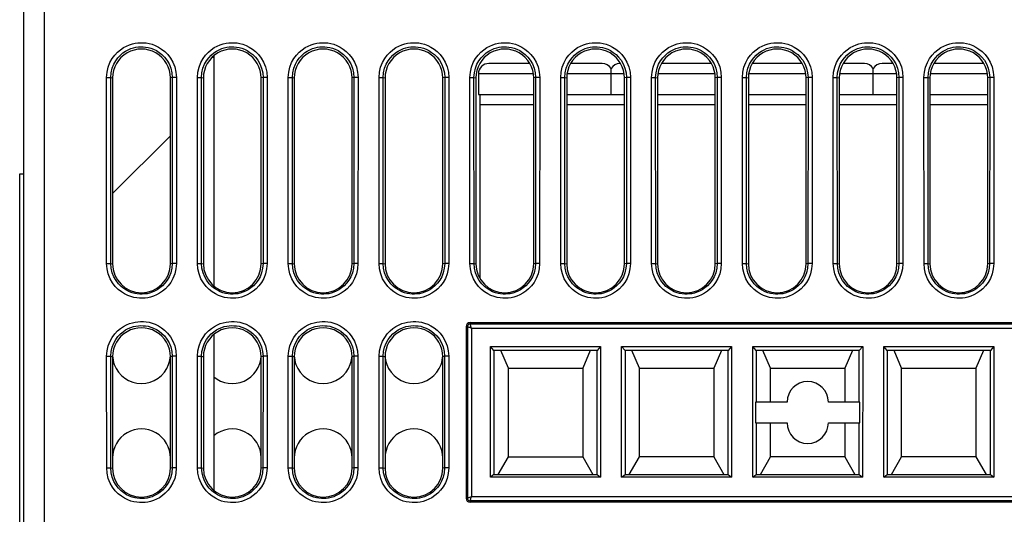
# Model space of a CAD drawing. Header units: millimetres. Extents: x -728 to -141, y -62 to 525.
# Tile 78 of 186: x -512 to -465, y 425 to 449. Entities that reach past the tile are written whole.
import ezdxf

# ---------------------------------------------------------------- set-up
doc = ezdxf.new("R2010")
doc.units = ezdxf.units.MM
doc.header["$LTSCALE"] = 23.1
doc.layers.add('R912005502_AM_0', color=7, linetype='CONTINUOUS')

msp = doc.modelspace()

# ---------------------------------------------------------------- linework, layer by layer
at = {"layer": 'R912005502_AM_0', "color": 7}
for p, q in [((-511.269, 402.346), (-511.269, 499.346)), ((-512.269, 402.346), (-512.269, 498.346)), ((-503.141, 447.246), (-503.069, 447.246)), ((-503.069, 447.319), (-503.069, 436.174)), ((-487.758, 446.946), (-489.744, 446.946)), ((-484.244, 446.946), (-485.78, 446.946)), ((-483.819, 445.446), (-483.819, 446.71)), ((-483.358, 446.946), (-483.394, 446.946)), ((-478.958, 446.946), (-481.38, 446.946)), ((-474.558, 446.946), (-476.98, 446.946)), ((-471.544, 446.946), (-472.58, 446.946)), ((-471.119, 445.446), (-471.119, 446.71)), ((-470.158, 446.946), (-470.694, 446.946)), ((-465.758, 446.946), (-468.18, 446.946)), ((-508.257, 437.264), (-508.26, 446.264)), ((-508.26, 446.264), (-508.06, 446.264)), ((-508.058, 437.264), (-508.06, 446.265)), ((-508.06, 446.265), (-507.969, 446.246)), ((-507.969, 446.246), (-507.969, 437.246)), ((-505.078, 446.264), (-505.169, 446.246)), ((-505.169, 437.246), (-505.169, 446.246)), ((-505.078, 446.264), (-505.08, 437.263)), ((-504.878, 446.264), (-505.078, 446.264)), ((-504.878, 446.264), (-504.88, 437.264)), ((-503.857, 437.264), (-503.86, 446.264)), ((-503.86, 446.264), (-503.66, 446.264)), ((-503.658, 437.264), (-503.66, 446.265)), ((-503.66, 446.265), (-503.569, 446.246)), ((-503.569, 446.246), (-503.569, 437.246)), ((-500.678, 446.264), (-500.769, 446.246)), ((-500.769, 437.246), (-500.769, 446.246)), ((-500.678, 446.264), (-500.68, 437.263)), ((-500.478, 446.264), (-500.678, 446.264)), ((-500.478, 446.264), (-500.48, 437.264)), ((-499.457, 437.264), (-499.46, 446.264)), ((-499.46, 446.264), (-499.26, 446.264)), ((-499.258, 437.264), (-499.26, 446.265)), ((-499.26, 446.265), (-499.169, 446.246)), ((-499.169, 446.246), (-499.169, 437.246)), ((-496.278, 446.264), (-496.369, 446.246)), ((-496.369, 437.246), (-496.369, 446.246)), ((-496.278, 446.264), (-496.28, 437.263)), ((-496.078, 446.264), (-496.278, 446.264)), ((-496.078, 446.264), (-496.08, 437.264)), ((-495.057, 437.264), (-495.06, 446.264)), ((-495.06, 446.264), (-494.86, 446.264)), ((-494.858, 437.264), (-494.86, 446.265)), ((-494.86, 446.265), (-494.769, 446.246)), ((-494.769, 446.246), (-494.769, 437.246)), ((-491.878, 446.264), (-491.969, 446.246)), ((-491.969, 437.246), (-491.969, 446.246)), ((-491.878, 446.264), (-491.88, 437.263)), ((-491.678, 446.264), (-491.878, 446.264)), ((-491.678, 446.264), (-491.68, 437.264)), ((-490.657, 437.264), (-490.66, 446.264)), ((-490.66, 446.264), (-490.46, 446.264)), ((-490.458, 437.264), (-490.46, 446.265)), ((-490.46, 446.265), (-490.369, 446.246)), ((-490.369, 446.246), (-490.369, 437.246)), ((-490.244, 446.446), (-490.244, 445.446)), ((-487.587, 446.446), (-490.244, 446.446)), ((-487.478, 446.264), (-487.569, 446.246)), ((-487.569, 437.246), (-487.569, 446.246)), ((-487.478, 446.264), (-487.48, 437.263)), ((-487.278, 446.264), (-487.478, 446.264)), ((-487.278, 446.264), (-487.28, 437.264)), ((-486.257, 437.264), (-486.26, 446.264)), ((-486.26, 446.264), (-486.06, 446.264)), ((-486.058, 437.264), (-486.06, 446.265)), ((-486.06, 446.265), (-485.969, 446.246)), ((-485.969, 446.246), (-485.969, 437.246)), ((-483.187, 446.446), (-485.951, 446.446)), ((-483.078, 446.264), (-483.169, 446.246)), ((-483.169, 437.246), (-483.169, 446.246)), ((-483.078, 446.264), (-483.08, 437.263)), ((-482.878, 446.264), (-483.078, 446.264)), ((-482.878, 446.264), (-482.88, 437.264)), ((-481.857, 437.264), (-481.86, 446.264)), ((-481.86, 446.264), (-481.66, 446.264)), ((-481.658, 437.264), (-481.66, 446.265)), ((-481.66, 446.265), (-481.569, 446.246)), ((-481.569, 446.246), (-481.569, 437.246)), ((-478.787, 446.446), (-481.551, 446.446)), ((-478.678, 446.264), (-478.769, 446.246)), ((-478.769, 437.246), (-478.769, 446.246)), ((-478.678, 446.264), (-478.68, 437.263)), ((-478.478, 446.264), (-478.678, 446.264)), ((-478.478, 446.264), (-478.48, 437.264)), ((-477.457, 437.264), (-477.46, 446.264)), ((-477.46, 446.264), (-477.26, 446.264)), ((-477.258, 437.264), (-477.26, 446.265)), ((-477.26, 446.265), (-477.169, 446.246)), ((-477.169, 446.246), (-477.169, 437.246)), ((-474.387, 446.446), (-477.151, 446.446)), ((-474.278, 446.264), (-474.369, 446.246)), ((-474.369, 437.246), (-474.369, 446.246)), ((-474.278, 446.264), (-474.28, 437.263)), ((-474.078, 446.264), (-474.278, 446.264)), ((-474.078, 446.264), (-474.08, 437.264)), ((-473.057, 437.264), (-473.06, 446.264)), ((-473.06, 446.264), (-472.86, 446.264)), ((-472.858, 437.264), (-472.86, 446.265)), ((-472.86, 446.265), (-472.769, 446.246)), ((-472.769, 446.246), (-472.769, 437.246)), ((-469.987, 446.446), (-472.751, 446.446)), ((-469.878, 446.264), (-469.969, 446.246)), ((-469.969, 437.246), (-469.969, 446.246)), ((-469.878, 446.264), (-469.88, 437.263)), ((-469.678, 446.264), (-469.878, 446.264)), ((-469.678, 446.264), (-469.68, 437.264)), ((-468.66, 446.264), (-468.46, 446.264)), ((-468.657, 437.264), (-468.66, 446.264)), ((-468.46, 446.265), (-468.369, 446.246)), ((-468.458, 437.264), (-468.46, 446.265)), ((-468.369, 446.246), (-468.369, 437.246)), ((-465.587, 446.446), (-468.351, 446.446)), ((-465.478, 446.264), (-465.569, 446.246)), ((-465.569, 437.246), (-465.569, 446.246)), ((-465.478, 446.264), (-465.48, 437.263)), ((-465.278, 446.264), (-465.478, 446.264)), ((-465.278, 446.264), (-465.28, 437.264)), ((-490.244, 445.446), (-487.569, 445.446)), ((-490.169, 436.53), (-490.169, 445.446)), ((-485.969, 445.446), (-483.169, 445.446)), ((-481.569, 445.446), (-478.769, 445.446)), ((-477.169, 445.446), (-474.369, 445.446)), ((-472.769, 445.446), (-469.969, 445.446)), ((-468.369, 445.446), (-465.569, 445.446)), ((-487.569, 444.946), (-490.169, 444.946)), ((-483.169, 444.946), (-485.969, 444.946)), ((-478.769, 444.946), (-481.569, 444.946)), ((-474.369, 444.946), (-477.169, 444.946)), ((-469.969, 444.946), (-472.769, 444.946)), ((-465.569, 444.946), (-468.369, 444.946)), ((-507.969, 440.646), (-505.169, 443.446)), ((-512.469, 422.6), (-512.469, 441.6)), ((-512.469, 441.6), (-512.269, 441.6)), ((-508.257, 437.264), (-508.058, 437.264)), ((-508.058, 437.264), (-507.969, 437.246)), ((-505.08, 437.263), (-505.169, 437.246)), ((-504.88, 437.264), (-505.08, 437.264)), ((-503.857, 437.264), (-503.658, 437.264)), ((-503.658, 437.264), (-503.569, 437.246)), ((-500.68, 437.263), (-500.769, 437.246)), ((-500.48, 437.264), (-500.68, 437.264)), ((-499.457, 437.264), (-499.258, 437.264)), ((-499.258, 437.264), (-499.169, 437.246)), ((-496.28, 437.263), (-496.369, 437.246)), ((-496.08, 437.264), (-496.28, 437.264)), ((-495.057, 437.264), (-494.858, 437.264)), ((-494.858, 437.264), (-494.769, 437.246)), ((-491.88, 437.263), (-491.969, 437.246)), ((-491.68, 437.264), (-491.88, 437.264)), ((-490.657, 437.264), (-490.458, 437.264)), ((-490.458, 437.264), (-490.369, 437.246)), ((-487.48, 437.263), (-487.569, 437.246)), ((-487.28, 437.264), (-487.48, 437.264)), ((-486.257, 437.264), (-486.058, 437.264)), ((-486.058, 437.264), (-485.969, 437.246)), ((-483.08, 437.263), (-483.169, 437.246)), ((-482.88, 437.264), (-483.08, 437.264)), ((-481.857, 437.264), (-481.658, 437.264)), ((-481.658, 437.264), (-481.569, 437.246)), ((-478.68, 437.263), (-478.769, 437.246)), ((-478.48, 437.264), (-478.68, 437.264)), ((-477.457, 437.264), (-477.258, 437.264)), ((-477.258, 437.264), (-477.169, 437.246)), ((-474.28, 437.263), (-474.369, 437.246)), ((-474.08, 437.264), (-474.28, 437.264)), ((-473.057, 437.264), (-472.858, 437.264)), ((-472.858, 437.264), (-472.769, 437.246)), ((-469.88, 437.263), (-469.969, 437.246)), ((-469.68, 437.264), (-469.88, 437.264)), ((-468.657, 437.264), (-468.458, 437.264)), ((-468.458, 437.264), (-468.369, 437.246)), ((-465.48, 437.263), (-465.569, 437.246)), ((-465.28, 437.264), (-465.48, 437.264)), ((-490.844, 434.196), (-490.844, 425.896)), ((-490.781, 434.196), (-490.844, 434.196)), ((-490.781, 434.196), (-490.781, 425.896)), ((-490.644, 434.333), (-490.644, 434.396)), ((-490.644, 434.396), (-438.894, 434.396)), ((-490.644, 434.333), (-438.894, 434.333)), ((-490.581, 434.133), (-490.581, 425.959)), ((-490.581, 434.133), (-438.957, 434.133)), ((-503.069, 433.819), (-503.069, 426.274)), ((-489.494, 433.046), (-489.658, 433.243)), ((-489.657, 426.916), (-489.658, 433.243)), ((-489.658, 433.243), (-484.33, 433.243)), ((-484.33, 433.243), (-484.494, 433.046)), ((-484.33, 433.243), (-484.331, 426.916)), ((-483.144, 433.046), (-483.308, 433.243)), ((-483.308, 433.243), (-477.98, 433.243)), ((-483.307, 426.916), (-483.308, 433.243)), ((-477.98, 433.243), (-478.144, 433.046)), ((-477.98, 433.243), (-477.981, 426.916)), ((-476.958, 433.243), (-471.63, 433.243)), ((-476.794, 433.046), (-476.958, 433.243)), ((-476.957, 426.916), (-476.958, 433.243)), ((-471.63, 433.243), (-471.794, 433.046)), ((-471.63, 433.243), (-471.631, 426.916)), ((-470.608, 433.243), (-465.28, 433.243)), ((-470.444, 433.046), (-470.608, 433.243)), ((-470.607, 426.916), (-470.608, 433.243)), ((-465.28, 433.243), (-465.444, 433.046)), ((-465.28, 433.243), (-465.281, 426.916)), ((-508.255, 427.363), (-508.256, 432.764)), ((-508.256, 432.764), (-508.056, 432.764)), ((-508.055, 427.363), (-508.056, 432.764)), ((-508.056, 432.764), (-507.969, 432.746)), ((-507.969, 432.746), (-507.969, 427.346)), ((-505.081, 432.764), (-505.169, 432.746)), ((-505.169, 427.346), (-505.169, 432.746)), ((-505.081, 432.764), (-505.083, 427.363)), ((-504.882, 432.764), (-505.081, 432.764)), ((-504.882, 432.764), (-504.883, 427.363)), ((-503.855, 427.363), (-503.856, 432.764)), ((-503.856, 432.764), (-503.656, 432.764)), ((-503.655, 427.363), (-503.656, 432.764)), ((-503.656, 432.764), (-503.569, 432.746)), ((-503.569, 432.746), (-503.569, 427.346)), ((-500.681, 432.764), (-500.769, 432.746)), ((-500.769, 427.346), (-500.769, 432.746)), ((-500.681, 432.764), (-500.683, 427.363)), ((-500.482, 432.764), (-500.681, 432.764)), ((-500.482, 432.764), (-500.483, 427.363)), ((-499.455, 427.363), (-499.456, 432.764)), ((-499.456, 432.764), (-499.256, 432.764)), ((-499.255, 427.363), (-499.256, 432.764)), ((-499.256, 432.764), (-499.169, 432.746)), ((-499.169, 432.746), (-499.169, 427.346)), ((-496.281, 432.764), (-496.369, 432.746)), ((-496.369, 427.346), (-496.369, 432.746)), ((-496.281, 432.764), (-496.283, 427.363)), ((-496.082, 432.764), (-496.281, 432.764)), ((-496.082, 432.764), (-496.083, 427.363)), ((-495.055, 427.363), (-495.056, 432.764)), ((-495.056, 432.764), (-494.856, 432.764)), ((-494.855, 427.363), (-494.856, 432.764)), ((-494.856, 432.764), (-494.769, 432.746)), ((-494.769, 432.746), (-494.769, 427.346)), ((-491.881, 432.764), (-491.969, 432.746)), ((-491.969, 427.346), (-491.969, 432.746)), ((-491.881, 432.764), (-491.883, 427.363)), ((-491.682, 432.764), (-491.881, 432.764)), ((-491.682, 432.764), (-491.683, 427.363)), ((-489.494, 433.046), (-489.494, 427.046)), ((-484.494, 433.046), (-489.494, 433.046)), ((-488.796, 432.196), (-489.161, 433.046)), ((-484.827, 433.046), (-485.191, 432.196)), ((-484.494, 427.046), (-484.494, 433.046)), ((-478.144, 433.046), (-483.144, 433.046)), ((-483.144, 433.046), (-483.144, 427.046)), ((-482.446, 432.196), (-482.811, 433.046)), ((-478.477, 433.046), (-478.841, 432.196)), ((-478.144, 427.046), (-478.144, 433.046)), ((-471.794, 433.046), (-476.794, 433.046)), ((-476.794, 433.046), (-476.794, 430.546)), ((-476.096, 432.196), (-476.461, 433.046)), ((-472.127, 433.046), (-472.491, 432.196)), ((-471.794, 430.546), (-471.794, 433.046)), ((-465.444, 433.046), (-470.444, 433.046)), ((-470.444, 433.046), (-470.444, 427.046)), ((-469.746, 432.196), (-470.111, 433.046)), ((-465.777, 433.046), (-466.141, 432.196)), ((-465.444, 427.046), (-465.444, 433.046)), ((-488.796, 432.196), (-485.191, 432.196)), ((-488.794, 427.896), (-488.794, 432.196)), ((-485.194, 432.196), (-485.194, 427.896)), ((-482.446, 432.196), (-478.841, 432.196)), ((-482.444, 427.896), (-482.444, 432.196)), ((-478.844, 432.196), (-478.844, 427.896)), ((-476.096, 432.196), (-472.491, 432.196)), ((-476.094, 430.546), (-476.094, 432.196)), ((-472.494, 432.196), (-472.494, 430.546)), ((-469.746, 432.196), (-466.141, 432.196)), ((-469.744, 427.896), (-469.744, 432.196)), ((-466.144, 432.196), (-466.144, 427.896)), ((-475.294, 430.546), (-476.828, 430.546)), ((-476.828, 430.546), (-476.828, 429.546)), ((-471.76, 430.546), (-473.294, 430.546)), ((-471.76, 429.546), (-471.76, 430.546)), ((-476.828, 429.546), (-475.294, 429.546)), ((-476.794, 429.546), (-476.794, 427.046)), ((-476.094, 427.896), (-476.094, 429.546)), ((-473.294, 429.546), (-471.76, 429.546)), ((-472.494, 429.546), (-472.494, 427.896)), ((-471.794, 427.046), (-471.794, 429.546)), ((-489.285, 427.046), (-488.796, 427.896)), ((-488.796, 427.896), (-485.191, 427.896)), ((-485.191, 427.896), (-484.703, 427.046)), ((-482.935, 427.046), (-482.446, 427.896)), ((-478.841, 427.896), (-482.446, 427.896)), ((-478.841, 427.896), (-478.353, 427.046)), ((-476.585, 427.046), (-476.096, 427.896)), ((-472.491, 427.896), (-476.096, 427.896)), ((-472.491, 427.896), (-472.003, 427.046)), ((-470.235, 427.046), (-469.746, 427.896)), ((-466.141, 427.896), (-469.746, 427.896)), ((-466.141, 427.896), (-465.653, 427.046)), ((-508.255, 427.363), (-508.055, 427.363)), ((-508.055, 427.363), (-507.969, 427.346)), ((-505.083, 427.363), (-505.169, 427.346)), ((-504.883, 427.363), (-505.083, 427.363)), ((-503.855, 427.363), (-503.655, 427.363)), ((-503.655, 427.363), (-503.569, 427.346)), ((-500.683, 427.363), (-500.769, 427.346)), ((-500.483, 427.363), (-500.683, 427.363)), ((-499.455, 427.363), (-499.255, 427.363)), ((-499.255, 427.363), (-499.169, 427.346)), ((-496.283, 427.363), (-496.369, 427.346)), ((-496.083, 427.363), (-496.283, 427.363)), ((-495.055, 427.363), (-494.855, 427.363)), ((-494.855, 427.363), (-494.769, 427.346)), ((-491.883, 427.363), (-491.969, 427.346)), ((-491.683, 427.363), (-491.883, 427.363)), ((-489.494, 427.046), (-489.657, 426.916)), ((-484.331, 426.916), (-489.657, 426.916)), ((-489.494, 427.046), (-484.494, 427.046)), ((-484.494, 427.046), (-484.331, 426.916)), ((-483.307, 426.916), (-483.144, 427.046)), ((-477.981, 426.916), (-483.307, 426.916)), ((-483.144, 427.046), (-478.144, 427.046)), ((-478.144, 427.046), (-477.981, 426.916)), ((-476.957, 426.916), (-476.794, 427.046)), ((-471.631, 426.916), (-476.957, 426.916)), ((-476.794, 427.046), (-471.794, 427.046)), ((-471.794, 427.046), (-471.631, 426.916)), ((-470.607, 426.916), (-470.444, 427.046)), ((-465.281, 426.916), (-470.607, 426.916)), ((-470.444, 427.046), (-465.444, 427.046)), ((-465.444, 427.046), (-465.281, 426.916)), ((-490.781, 425.896), (-490.844, 425.896)), ((-490.644, 425.759), (-490.644, 425.696)), ((-438.894, 425.759), (-490.644, 425.759)), ((-438.894, 425.696), (-490.644, 425.696)), ((-438.957, 425.959), (-490.581, 425.959))]:
    msp.add_line(p, q, dxfattribs=at)
for points in [[(-508.26, 446.264), (-508.236, 446.532), (-508.182, 446.774), (-508.096, 446.993), (-507.987, 447.187), (-507.863, 447.354), (-507.728, 447.496), (-507.586, 447.616), (-507.44, 447.715), (-507.295, 447.793), (-507.15, 447.854), (-507.011, 447.898), (-506.874, 447.928), (-506.741, 447.947), (-506.608, 447.955), (-506.475, 447.953), (-506.34, 447.94), (-506.198, 447.915), (-506.053, 447.876), (-505.901, 447.82), (-505.748, 447.744), (-505.595, 447.647), (-505.445, 447.528), (-505.3, 447.383), (-505.168, 447.212), (-505.05, 447.008), (-504.957, 446.779), (-504.901, 446.532), (-504.878, 446.264)], [(-503.86, 446.264), (-503.836, 446.532), (-503.782, 446.774), (-503.696, 446.993), (-503.587, 447.187), (-503.463, 447.354), (-503.328, 447.496), (-503.186, 447.616), (-503.04, 447.715), (-502.895, 447.793), (-502.75, 447.854), (-502.611, 447.898), (-502.474, 447.928), (-502.341, 447.947), (-502.208, 447.955), (-502.075, 447.953), (-501.94, 447.94), (-501.798, 447.915), (-501.653, 447.876), (-501.501, 447.82), (-501.348, 447.744), (-501.195, 447.647), (-501.045, 447.528), (-500.9, 447.383), (-500.768, 447.212), (-500.65, 447.008), (-500.557, 446.779), (-500.501, 446.532), (-500.478, 446.264)], [(-499.46, 446.264), (-499.436, 446.532), (-499.382, 446.774), (-499.296, 446.993), (-499.187, 447.187), (-499.063, 447.354), (-498.928, 447.496), (-498.786, 447.616), (-498.64, 447.715), (-498.495, 447.793), (-498.35, 447.854), (-498.211, 447.898), (-498.074, 447.928), (-497.941, 447.947), (-497.808, 447.955), (-497.675, 447.953), (-497.54, 447.94), (-497.398, 447.915), (-497.253, 447.876), (-497.101, 447.82), (-496.948, 447.744), (-496.795, 447.647), (-496.645, 447.528), (-496.5, 447.383), (-496.368, 447.212), (-496.25, 447.008), (-496.157, 446.779), (-496.101, 446.532), (-496.078, 446.264)], [(-495.06, 446.264), (-495.036, 446.532), (-494.982, 446.774), (-494.896, 446.993), (-494.787, 447.187), (-494.663, 447.354), (-494.528, 447.496), (-494.386, 447.616), (-494.24, 447.715), (-494.095, 447.793), (-493.95, 447.854), (-493.811, 447.898), (-493.674, 447.928), (-493.541, 447.947), (-493.408, 447.955), (-493.275, 447.953), (-493.14, 447.94), (-492.998, 447.915), (-492.853, 447.876), (-492.701, 447.82), (-492.548, 447.744), (-492.395, 447.647), (-492.245, 447.528), (-492.1, 447.383), (-491.968, 447.212), (-491.85, 447.008), (-491.757, 446.779), (-491.701, 446.532), (-491.678, 446.264)], [(-490.66, 446.264), (-490.636, 446.532), (-490.582, 446.774), (-490.496, 446.993), (-490.387, 447.187), (-490.263, 447.354), (-490.128, 447.496), (-489.986, 447.616), (-489.84, 447.715), (-489.695, 447.793), (-489.55, 447.854), (-489.411, 447.898), (-489.274, 447.928), (-489.141, 447.947), (-489.008, 447.955), (-488.875, 447.953), (-488.74, 447.94), (-488.598, 447.915), (-488.453, 447.876), (-488.301, 447.82), (-488.148, 447.744), (-487.995, 447.647), (-487.845, 447.528), (-487.7, 447.383), (-487.568, 447.212), (-487.45, 447.008), (-487.357, 446.779), (-487.301, 446.532), (-487.278, 446.264)], [(-486.26, 446.264), (-486.236, 446.532), (-486.182, 446.774), (-486.096, 446.993), (-485.987, 447.187), (-485.863, 447.354), (-485.728, 447.496), (-485.586, 447.616), (-485.44, 447.715), (-485.295, 447.793), (-485.15, 447.854), (-485.011, 447.898), (-484.874, 447.928), (-484.741, 447.947), (-484.608, 447.955), (-484.475, 447.953), (-484.34, 447.94), (-484.198, 447.915), (-484.053, 447.876), (-483.901, 447.82), (-483.748, 447.744), (-483.595, 447.647), (-483.445, 447.528), (-483.3, 447.383), (-483.168, 447.212), (-483.05, 447.008), (-482.957, 446.779), (-482.901, 446.532), (-482.878, 446.264)], [(-481.86, 446.264), (-481.836, 446.532), (-481.782, 446.774), (-481.696, 446.993), (-481.587, 447.187), (-481.463, 447.354), (-481.328, 447.496), (-481.186, 447.616), (-481.04, 447.715), (-480.895, 447.793), (-480.75, 447.854), (-480.611, 447.898), (-480.474, 447.928), (-480.341, 447.947), (-480.208, 447.955), (-480.075, 447.953), (-479.94, 447.94), (-479.798, 447.915), (-479.653, 447.876), (-479.501, 447.82), (-479.348, 447.744), (-479.195, 447.647), (-479.045, 447.528), (-478.9, 447.383), (-478.768, 447.212), (-478.65, 447.008), (-478.557, 446.779), (-478.501, 446.532), (-478.478, 446.264)], [(-477.46, 446.264), (-477.436, 446.532), (-477.382, 446.774), (-477.296, 446.993), (-477.187, 447.187), (-477.063, 447.354), (-476.928, 447.496), (-476.786, 447.616), (-476.64, 447.715), (-476.495, 447.793), (-476.35, 447.854), (-476.211, 447.898), (-476.074, 447.928), (-475.941, 447.947), (-475.808, 447.955), (-475.675, 447.953), (-475.54, 447.94), (-475.398, 447.915), (-475.253, 447.876), (-475.101, 447.82), (-474.948, 447.744), (-474.795, 447.647), (-474.645, 447.528), (-474.5, 447.383), (-474.368, 447.212), (-474.25, 447.008), (-474.157, 446.779), (-474.101, 446.532), (-474.078, 446.264)], [(-473.06, 446.264), (-473.036, 446.532), (-472.982, 446.774), (-472.896, 446.993), (-472.787, 447.187), (-472.663, 447.354), (-472.528, 447.496), (-472.386, 447.616), (-472.24, 447.715), (-472.095, 447.793), (-471.95, 447.854), (-471.811, 447.898), (-471.674, 447.928), (-471.541, 447.947), (-471.408, 447.955), (-471.275, 447.953), (-471.14, 447.94), (-470.998, 447.915), (-470.853, 447.876), (-470.701, 447.82), (-470.548, 447.744), (-470.395, 447.647), (-470.245, 447.528), (-470.1, 447.383), (-469.968, 447.212), (-469.85, 447.008), (-469.757, 446.779), (-469.701, 446.532), (-469.678, 446.264)], [(-468.66, 446.264), (-468.636, 446.532), (-468.582, 446.774), (-468.496, 446.993), (-468.387, 447.187), (-468.263, 447.354), (-468.128, 447.496), (-467.986, 447.616), (-467.84, 447.715), (-467.695, 447.793), (-467.55, 447.854), (-467.411, 447.898), (-467.274, 447.928), (-467.141, 447.947), (-467.008, 447.955), (-466.875, 447.953), (-466.74, 447.94), (-466.598, 447.915), (-466.453, 447.876), (-466.301, 447.82), (-466.148, 447.744), (-465.995, 447.647), (-465.845, 447.528), (-465.7, 447.383), (-465.568, 447.212), (-465.45, 447.008), (-465.357, 446.779), (-465.301, 446.532), (-465.278, 446.264)], [(-508.06, 446.265), (-508.042, 446.5), (-507.991, 446.716), (-507.915, 446.909), (-507.819, 447.078), (-507.709, 447.225), (-507.59, 447.351), (-507.465, 447.457), (-507.337, 447.544), (-507.208, 447.613), (-507.082, 447.666), (-506.959, 447.705), (-506.839, 447.732), (-506.721, 447.748), (-506.604, 447.755), (-506.487, 447.753), (-506.367, 447.742), (-506.242, 447.72), (-506.114, 447.686), (-505.981, 447.636), (-505.847, 447.57), (-505.712, 447.485), (-505.579, 447.38), (-505.452, 447.252), (-505.334, 447.101), (-505.23, 446.923), (-505.149, 446.722), (-505.096, 446.501), (-505.078, 446.264)], [(-503.66, 446.265), (-503.642, 446.5), (-503.591, 446.716), (-503.515, 446.909), (-503.419, 447.078), (-503.309, 447.225), (-503.19, 447.351), (-503.065, 447.457), (-502.937, 447.544), (-502.808, 447.613), (-502.682, 447.666), (-502.559, 447.705), (-502.439, 447.732), (-502.321, 447.748), (-502.204, 447.755), (-502.087, 447.753), (-501.967, 447.742), (-501.842, 447.72), (-501.714, 447.686), (-501.581, 447.636), (-501.447, 447.57), (-501.312, 447.485), (-501.179, 447.38), (-501.052, 447.252), (-500.934, 447.101), (-500.83, 446.923), (-500.749, 446.722), (-500.696, 446.501), (-500.678, 446.264)], [(-499.26, 446.265), (-499.242, 446.5), (-499.191, 446.716), (-499.115, 446.909), (-499.019, 447.078), (-498.909, 447.225), (-498.79, 447.351), (-498.665, 447.457), (-498.537, 447.544), (-498.408, 447.613), (-498.282, 447.666), (-498.159, 447.705), (-498.039, 447.732), (-497.921, 447.748), (-497.804, 447.755), (-497.687, 447.753), (-497.567, 447.742), (-497.442, 447.72), (-497.314, 447.686), (-497.181, 447.636), (-497.047, 447.57), (-496.912, 447.485), (-496.779, 447.38), (-496.652, 447.252), (-496.534, 447.101), (-496.43, 446.923), (-496.349, 446.722), (-496.296, 446.501), (-496.278, 446.264)], [(-494.86, 446.265), (-494.842, 446.5), (-494.791, 446.716), (-494.715, 446.909), (-494.619, 447.078), (-494.509, 447.225), (-494.39, 447.351), (-494.265, 447.457), (-494.137, 447.544), (-494.008, 447.613), (-493.882, 447.666), (-493.759, 447.705), (-493.639, 447.732), (-493.521, 447.748), (-493.404, 447.755), (-493.287, 447.753), (-493.167, 447.742), (-493.042, 447.72), (-492.914, 447.686), (-492.781, 447.636), (-492.647, 447.57), (-492.512, 447.485), (-492.379, 447.38), (-492.252, 447.252), (-492.134, 447.101), (-492.03, 446.923), (-491.949, 446.722), (-491.896, 446.501), (-491.878, 446.264)], [(-490.46, 446.265), (-490.442, 446.5), (-490.391, 446.716), (-490.315, 446.909), (-490.219, 447.078), (-490.109, 447.225), (-489.99, 447.351), (-489.865, 447.457), (-489.737, 447.544), (-489.608, 447.613), (-489.482, 447.666), (-489.359, 447.705), (-489.239, 447.732), (-489.121, 447.748), (-489.004, 447.755), (-488.887, 447.753), (-488.767, 447.742), (-488.642, 447.72), (-488.514, 447.686), (-488.381, 447.636), (-488.247, 447.57), (-488.112, 447.485), (-487.979, 447.38), (-487.852, 447.252), (-487.734, 447.101), (-487.63, 446.923), (-487.549, 446.722), (-487.496, 446.501), (-487.478, 446.264)], [(-486.06, 446.265), (-486.042, 446.5), (-485.991, 446.716), (-485.915, 446.909), (-485.819, 447.078), (-485.709, 447.225), (-485.59, 447.351), (-485.465, 447.457), (-485.337, 447.544), (-485.208, 447.613), (-485.082, 447.666), (-484.959, 447.705), (-484.839, 447.732), (-484.721, 447.748), (-484.604, 447.755), (-484.487, 447.753), (-484.367, 447.742), (-484.242, 447.72), (-484.114, 447.686), (-483.981, 447.636), (-483.847, 447.57), (-483.712, 447.485), (-483.579, 447.38), (-483.452, 447.252), (-483.334, 447.101), (-483.23, 446.923), (-483.149, 446.722), (-483.096, 446.501), (-483.078, 446.264)], [(-481.66, 446.265), (-481.642, 446.5), (-481.591, 446.716), (-481.515, 446.909), (-481.419, 447.078), (-481.309, 447.225), (-481.19, 447.351), (-481.065, 447.457), (-480.937, 447.544), (-480.808, 447.613), (-480.682, 447.666), (-480.559, 447.705), (-480.439, 447.732), (-480.321, 447.748), (-480.204, 447.755), (-480.087, 447.753), (-479.967, 447.742), (-479.842, 447.72), (-479.714, 447.686), (-479.581, 447.636), (-479.447, 447.57), (-479.312, 447.485), (-479.179, 447.38), (-479.052, 447.252), (-478.934, 447.101), (-478.83, 446.923), (-478.749, 446.722), (-478.696, 446.501), (-478.678, 446.264)], [(-477.26, 446.265), (-477.242, 446.5), (-477.191, 446.716), (-477.115, 446.909), (-477.019, 447.078), (-476.909, 447.225), (-476.79, 447.351), (-476.665, 447.457), (-476.537, 447.544), (-476.408, 447.613), (-476.282, 447.666), (-476.159, 447.705), (-476.039, 447.732), (-475.921, 447.748), (-475.804, 447.755), (-475.687, 447.753), (-475.567, 447.742), (-475.442, 447.72), (-475.314, 447.686), (-475.181, 447.636), (-475.047, 447.57), (-474.912, 447.485), (-474.779, 447.38), (-474.652, 447.252), (-474.534, 447.101), (-474.43, 446.923), (-474.349, 446.722), (-474.296, 446.501), (-474.278, 446.264)], [(-472.86, 446.265), (-472.842, 446.5), (-472.791, 446.716), (-472.715, 446.909), (-472.619, 447.078), (-472.509, 447.225), (-472.39, 447.351), (-472.265, 447.457), (-472.137, 447.544), (-472.008, 447.613), (-471.882, 447.666), (-471.759, 447.705), (-471.639, 447.732), (-471.521, 447.748), (-471.404, 447.755), (-471.287, 447.753), (-471.167, 447.742), (-471.042, 447.72), (-470.914, 447.686), (-470.781, 447.636), (-470.647, 447.57), (-470.512, 447.485), (-470.379, 447.38), (-470.252, 447.252), (-470.134, 447.101), (-470.03, 446.923), (-469.949, 446.722), (-469.896, 446.501), (-469.878, 446.264)], [(-468.46, 446.265), (-468.442, 446.5), (-468.391, 446.716), (-468.315, 446.909), (-468.219, 447.078), (-468.109, 447.225), (-467.99, 447.351), (-467.865, 447.457), (-467.737, 447.544), (-467.608, 447.613), (-467.482, 447.666), (-467.359, 447.705), (-467.239, 447.732), (-467.121, 447.748), (-467.004, 447.755), (-466.887, 447.753), (-466.767, 447.742), (-466.642, 447.72), (-466.514, 447.686), (-466.381, 447.636), (-466.247, 447.57), (-466.112, 447.485), (-465.979, 447.38), (-465.852, 447.252), (-465.734, 447.101), (-465.63, 446.923), (-465.549, 446.722), (-465.496, 446.501), (-465.478, 446.264)], [(-504.88, 437.264), (-504.905, 436.997), (-504.958, 436.755), (-505.044, 436.537), (-505.153, 436.343), (-505.277, 436.177), (-505.412, 436.034), (-505.553, 435.915), (-505.699, 435.816), (-505.844, 435.738), (-505.989, 435.677), (-506.128, 435.633), (-506.265, 435.603), (-506.398, 435.584), (-506.531, 435.576), (-506.664, 435.578), (-506.8, 435.591), (-506.941, 435.616), (-507.087, 435.656), (-507.238, 435.712), (-507.391, 435.788), (-507.544, 435.885), (-507.694, 436.005), (-507.838, 436.149), (-507.97, 436.321), (-508.087, 436.524), (-508.179, 436.753), (-508.235, 436.998), (-508.257, 437.264)], [(-505.08, 437.263), (-505.099, 437.029), (-505.149, 436.814), (-505.225, 436.621), (-505.321, 436.452), (-505.431, 436.305), (-505.55, 436.179), (-505.675, 436.074), (-505.803, 435.987), (-505.931, 435.918), (-506.057, 435.865), (-506.18, 435.826), (-506.3, 435.799), (-506.418, 435.783), (-506.535, 435.776), (-506.652, 435.778), (-506.772, 435.789), (-506.897, 435.811), (-507.025, 435.846), (-507.157, 435.895), (-507.292, 435.962), (-507.427, 436.047), (-507.559, 436.153), (-507.686, 436.28), (-507.803, 436.431), (-507.907, 436.609), (-507.988, 436.81), (-508.039, 437.03), (-508.058, 437.264)], [(-500.48, 437.264), (-500.505, 436.997), (-500.558, 436.755), (-500.644, 436.537), (-500.753, 436.343), (-500.877, 436.177), (-501.012, 436.034), (-501.153, 435.915), (-501.299, 435.816), (-501.444, 435.738), (-501.589, 435.677), (-501.728, 435.633), (-501.865, 435.603), (-501.998, 435.584), (-502.131, 435.576), (-502.264, 435.578), (-502.4, 435.591), (-502.541, 435.616), (-502.687, 435.656), (-502.838, 435.712), (-502.991, 435.788), (-503.144, 435.885), (-503.294, 436.005), (-503.438, 436.149), (-503.57, 436.321), (-503.687, 436.524), (-503.779, 436.753), (-503.835, 436.998), (-503.857, 437.264)], [(-500.68, 437.263), (-500.699, 437.029), (-500.749, 436.814), (-500.825, 436.621), (-500.921, 436.452), (-501.031, 436.305), (-501.15, 436.179), (-501.275, 436.074), (-501.403, 435.987), (-501.531, 435.918), (-501.657, 435.865), (-501.78, 435.826), (-501.9, 435.799), (-502.018, 435.783), (-502.135, 435.776), (-502.252, 435.778), (-502.372, 435.789), (-502.497, 435.811), (-502.625, 435.846), (-502.757, 435.895), (-502.892, 435.962), (-503.027, 436.047), (-503.159, 436.153), (-503.286, 436.28), (-503.403, 436.431), (-503.507, 436.609), (-503.588, 436.81), (-503.639, 437.03), (-503.658, 437.264)], [(-496.08, 437.264), (-496.105, 436.997), (-496.158, 436.755), (-496.244, 436.537), (-496.353, 436.343), (-496.477, 436.177), (-496.612, 436.034), (-496.753, 435.915), (-496.899, 435.816), (-497.044, 435.738), (-497.189, 435.677), (-497.328, 435.633), (-497.465, 435.603), (-497.598, 435.584), (-497.731, 435.576), (-497.864, 435.578), (-498, 435.591), (-498.141, 435.616), (-498.287, 435.656), (-498.438, 435.712), (-498.591, 435.788), (-498.744, 435.885), (-498.894, 436.005), (-499.038, 436.149), (-499.17, 436.321), (-499.287, 436.524), (-499.379, 436.753), (-499.435, 436.998), (-499.457, 437.264)], [(-496.28, 437.263), (-496.299, 437.029), (-496.349, 436.814), (-496.425, 436.621), (-496.521, 436.452), (-496.631, 436.305), (-496.75, 436.179), (-496.875, 436.074), (-497.003, 435.987), (-497.131, 435.918), (-497.257, 435.865), (-497.38, 435.826), (-497.5, 435.799), (-497.618, 435.783), (-497.735, 435.776), (-497.852, 435.778), (-497.972, 435.789), (-498.097, 435.811), (-498.225, 435.846), (-498.357, 435.895), (-498.492, 435.962), (-498.627, 436.047), (-498.759, 436.153), (-498.886, 436.28), (-499.003, 436.431), (-499.107, 436.609), (-499.188, 436.81), (-499.239, 437.03), (-499.258, 437.264)], [(-491.68, 437.264), (-491.705, 436.997), (-491.758, 436.755), (-491.844, 436.537), (-491.953, 436.343), (-492.077, 436.177), (-492.212, 436.034), (-492.353, 435.915), (-492.499, 435.816), (-492.644, 435.738), (-492.789, 435.677), (-492.928, 435.633), (-493.065, 435.603), (-493.198, 435.584), (-493.331, 435.576), (-493.464, 435.578), (-493.6, 435.591), (-493.741, 435.616), (-493.887, 435.656), (-494.038, 435.712), (-494.191, 435.788), (-494.344, 435.885), (-494.494, 436.005), (-494.638, 436.149), (-494.77, 436.321), (-494.887, 436.524), (-494.979, 436.753), (-495.035, 436.998), (-495.057, 437.264)], [(-491.88, 437.263), (-491.899, 437.029), (-491.949, 436.814), (-492.025, 436.621), (-492.121, 436.452), (-492.231, 436.305), (-492.35, 436.179), (-492.475, 436.074), (-492.603, 435.987), (-492.731, 435.918), (-492.857, 435.865), (-492.98, 435.826), (-493.1, 435.799), (-493.218, 435.783), (-493.335, 435.776), (-493.452, 435.778), (-493.572, 435.789), (-493.697, 435.811), (-493.825, 435.846), (-493.957, 435.895), (-494.092, 435.962), (-494.227, 436.047), (-494.359, 436.153), (-494.486, 436.28), (-494.603, 436.431), (-494.707, 436.609), (-494.788, 436.81), (-494.839, 437.03), (-494.858, 437.264)], [(-487.28, 437.264), (-487.305, 436.997), (-487.358, 436.755), (-487.444, 436.537), (-487.553, 436.343), (-487.677, 436.177), (-487.812, 436.034), (-487.953, 435.915), (-488.099, 435.816), (-488.244, 435.738), (-488.389, 435.677), (-488.528, 435.633), (-488.665, 435.603), (-488.798, 435.584), (-488.931, 435.576), (-489.064, 435.578), (-489.2, 435.591), (-489.341, 435.616), (-489.487, 435.656), (-489.638, 435.712), (-489.791, 435.788), (-489.944, 435.885), (-490.094, 436.005), (-490.238, 436.149), (-490.37, 436.321), (-490.487, 436.524), (-490.579, 436.753), (-490.635, 436.998), (-490.657, 437.264)], [(-487.48, 437.263), (-487.499, 437.029), (-487.549, 436.814), (-487.625, 436.621), (-487.721, 436.452), (-487.831, 436.305), (-487.95, 436.179), (-488.075, 436.074), (-488.203, 435.987), (-488.331, 435.918), (-488.457, 435.865), (-488.58, 435.826), (-488.7, 435.799), (-488.818, 435.783), (-488.935, 435.776), (-489.052, 435.778), (-489.172, 435.789), (-489.297, 435.811), (-489.425, 435.846), (-489.557, 435.895), (-489.692, 435.962), (-489.827, 436.047), (-489.959, 436.153), (-490.086, 436.28), (-490.203, 436.431), (-490.307, 436.609), (-490.388, 436.81), (-490.439, 437.03), (-490.458, 437.264)], [(-482.88, 437.264), (-482.905, 436.997), (-482.958, 436.755), (-483.044, 436.537), (-483.153, 436.343), (-483.277, 436.177), (-483.412, 436.034), (-483.553, 435.915), (-483.699, 435.816), (-483.844, 435.738), (-483.989, 435.677), (-484.128, 435.633), (-484.265, 435.603), (-484.398, 435.584), (-484.531, 435.576), (-484.664, 435.578), (-484.8, 435.591), (-484.941, 435.616), (-485.087, 435.656), (-485.238, 435.712), (-485.391, 435.788), (-485.544, 435.885), (-485.694, 436.005), (-485.838, 436.149), (-485.97, 436.321), (-486.087, 436.524), (-486.179, 436.753), (-486.235, 436.998), (-486.257, 437.264)], [(-483.08, 437.263), (-483.099, 437.029), (-483.149, 436.814), (-483.225, 436.621), (-483.321, 436.452), (-483.431, 436.305), (-483.55, 436.179), (-483.675, 436.074), (-483.803, 435.987), (-483.931, 435.918), (-484.057, 435.865), (-484.18, 435.826), (-484.3, 435.799), (-484.418, 435.783), (-484.535, 435.776), (-484.652, 435.778), (-484.772, 435.789), (-484.897, 435.811), (-485.025, 435.846), (-485.157, 435.895), (-485.292, 435.962), (-485.427, 436.047), (-485.559, 436.153), (-485.686, 436.28), (-485.803, 436.431), (-485.907, 436.609), (-485.988, 436.81), (-486.039, 437.03), (-486.058, 437.264)], [(-478.48, 437.264), (-478.505, 436.997), (-478.558, 436.755), (-478.644, 436.537), (-478.753, 436.343), (-478.877, 436.177), (-479.012, 436.034), (-479.153, 435.915), (-479.299, 435.816), (-479.444, 435.738), (-479.589, 435.677), (-479.728, 435.633), (-479.865, 435.603), (-479.998, 435.584), (-480.131, 435.576), (-480.264, 435.578), (-480.4, 435.591), (-480.541, 435.616), (-480.687, 435.656), (-480.838, 435.712), (-480.991, 435.788), (-481.144, 435.885), (-481.294, 436.005), (-481.438, 436.149), (-481.57, 436.321), (-481.687, 436.524), (-481.779, 436.753), (-481.835, 436.998), (-481.857, 437.264)], [(-478.68, 437.263), (-478.699, 437.029), (-478.749, 436.814), (-478.825, 436.621), (-478.921, 436.452), (-479.031, 436.305), (-479.15, 436.179), (-479.275, 436.074), (-479.403, 435.987), (-479.531, 435.918), (-479.657, 435.865), (-479.78, 435.826), (-479.9, 435.799), (-480.018, 435.783), (-480.135, 435.776), (-480.252, 435.778), (-480.372, 435.789), (-480.497, 435.811), (-480.625, 435.846), (-480.757, 435.895), (-480.892, 435.962), (-481.027, 436.047), (-481.159, 436.153), (-481.286, 436.28), (-481.403, 436.431), (-481.507, 436.609), (-481.588, 436.81), (-481.639, 437.03), (-481.658, 437.264)], [(-474.08, 437.264), (-474.105, 436.997), (-474.158, 436.755), (-474.244, 436.537), (-474.353, 436.343), (-474.477, 436.177), (-474.612, 436.034), (-474.753, 435.915), (-474.899, 435.816), (-475.044, 435.738), (-475.189, 435.677), (-475.328, 435.633), (-475.465, 435.603), (-475.598, 435.584), (-475.731, 435.576), (-475.864, 435.578), (-476, 435.591), (-476.141, 435.616), (-476.287, 435.656), (-476.438, 435.712), (-476.591, 435.788), (-476.744, 435.885), (-476.894, 436.005), (-477.038, 436.149), (-477.17, 436.321), (-477.287, 436.524), (-477.379, 436.753), (-477.435, 436.998), (-477.457, 437.264)], [(-474.28, 437.263), (-474.299, 437.029), (-474.349, 436.814), (-474.425, 436.621), (-474.521, 436.452), (-474.631, 436.305), (-474.75, 436.179), (-474.875, 436.074), (-475.003, 435.987), (-475.131, 435.918), (-475.257, 435.865), (-475.38, 435.826), (-475.5, 435.799), (-475.618, 435.783), (-475.735, 435.776), (-475.852, 435.778), (-475.972, 435.789), (-476.097, 435.811), (-476.225, 435.846), (-476.357, 435.895), (-476.492, 435.962), (-476.627, 436.047), (-476.759, 436.153), (-476.886, 436.28), (-477.003, 436.431), (-477.107, 436.609), (-477.188, 436.81), (-477.239, 437.03), (-477.258, 437.264)], [(-469.68, 437.264), (-469.705, 436.997), (-469.758, 436.755), (-469.844, 436.537), (-469.953, 436.343), (-470.077, 436.177), (-470.212, 436.034), (-470.353, 435.915), (-470.499, 435.816), (-470.644, 435.738), (-470.789, 435.677), (-470.928, 435.633), (-471.065, 435.603), (-471.198, 435.584), (-471.331, 435.576), (-471.464, 435.578), (-471.6, 435.591), (-471.741, 435.616), (-471.887, 435.656), (-472.038, 435.712), (-472.191, 435.788), (-472.344, 435.885), (-472.494, 436.005), (-472.638, 436.149), (-472.77, 436.321), (-472.887, 436.524), (-472.979, 436.753), (-473.035, 436.998), (-473.057, 437.264)], [(-469.88, 437.263), (-469.899, 437.029), (-469.949, 436.814), (-470.025, 436.621), (-470.121, 436.452), (-470.231, 436.305), (-470.35, 436.179), (-470.475, 436.074), (-470.603, 435.987), (-470.731, 435.918), (-470.857, 435.865), (-470.98, 435.826), (-471.1, 435.799), (-471.218, 435.783), (-471.335, 435.776), (-471.452, 435.778), (-471.572, 435.789), (-471.697, 435.811), (-471.825, 435.846), (-471.957, 435.895), (-472.092, 435.962), (-472.227, 436.047), (-472.359, 436.153), (-472.486, 436.28), (-472.603, 436.431), (-472.707, 436.609), (-472.788, 436.81), (-472.839, 437.03), (-472.858, 437.264)], [(-465.28, 437.264), (-465.305, 436.997), (-465.358, 436.755), (-465.444, 436.537), (-465.553, 436.343), (-465.677, 436.177), (-465.812, 436.034), (-465.953, 435.915), (-466.099, 435.816), (-466.244, 435.738), (-466.389, 435.677), (-466.528, 435.633), (-466.665, 435.603), (-466.798, 435.584), (-466.931, 435.576), (-467.064, 435.578), (-467.2, 435.591), (-467.341, 435.616), (-467.487, 435.656), (-467.638, 435.712), (-467.791, 435.788), (-467.944, 435.885), (-468.094, 436.005), (-468.238, 436.149), (-468.37, 436.321), (-468.487, 436.524), (-468.579, 436.753), (-468.635, 436.998), (-468.657, 437.264)], [(-465.48, 437.263), (-465.499, 437.029), (-465.549, 436.814), (-465.625, 436.621), (-465.721, 436.452), (-465.831, 436.305), (-465.95, 436.179), (-466.075, 436.074), (-466.203, 435.987), (-466.331, 435.918), (-466.457, 435.865), (-466.58, 435.826), (-466.7, 435.799), (-466.818, 435.783), (-466.935, 435.776), (-467.052, 435.778), (-467.172, 435.789), (-467.297, 435.811), (-467.425, 435.846), (-467.557, 435.895), (-467.692, 435.962), (-467.827, 436.047), (-467.959, 436.153), (-468.086, 436.28), (-468.203, 436.431), (-468.307, 436.609), (-468.388, 436.81), (-468.439, 437.03), (-468.458, 437.264)], [(-508.256, 432.764), (-508.232, 433.03), (-508.179, 433.273), (-508.093, 433.491), (-507.984, 433.684), (-507.86, 433.851), (-507.725, 433.993), (-507.584, 434.113), (-507.439, 434.211), (-507.293, 434.29), (-507.149, 434.35), (-507.01, 434.394), (-506.874, 434.424), (-506.741, 434.443), (-506.609, 434.451), (-506.476, 434.449), (-506.34, 434.436), (-506.199, 434.412), (-506.054, 434.372), (-505.903, 434.316), (-505.75, 434.241), (-505.597, 434.144), (-505.447, 434.025), (-505.303, 433.881), (-505.171, 433.71), (-505.053, 433.506), (-504.961, 433.278), (-504.905, 433.031), (-504.882, 432.764)], [(-508.056, 432.764), (-508.038, 432.999), (-507.988, 433.214), (-507.912, 433.407), (-507.816, 433.576), (-507.707, 433.723), (-507.588, 433.848), (-507.463, 433.954), (-507.335, 434.04), (-507.207, 434.109), (-507.081, 434.162), (-506.958, 434.201), (-506.838, 434.228), (-506.721, 434.244), (-506.604, 434.251), (-506.487, 434.249), (-506.367, 434.238), (-506.243, 434.217), (-506.115, 434.182), (-505.983, 434.133), (-505.849, 434.067), (-505.714, 433.982), (-505.582, 433.877), (-505.455, 433.75), (-505.337, 433.599), (-505.233, 433.422), (-505.152, 433.221), (-505.1, 433), (-505.081, 432.764)], [(-503.856, 432.764), (-503.832, 433.03), (-503.779, 433.273), (-503.693, 433.491), (-503.584, 433.684), (-503.46, 433.851), (-503.325, 433.993), (-503.184, 434.113), (-503.039, 434.211), (-502.893, 434.29), (-502.749, 434.35), (-502.61, 434.394), (-502.474, 434.424), (-502.341, 434.443), (-502.209, 434.451), (-502.076, 434.449), (-501.94, 434.436), (-501.799, 434.412), (-501.654, 434.372), (-501.503, 434.316), (-501.35, 434.241), (-501.197, 434.144), (-501.047, 434.025), (-500.903, 433.881), (-500.771, 433.71), (-500.653, 433.506), (-500.561, 433.278), (-500.505, 433.031), (-500.482, 432.764)], [(-503.656, 432.764), (-503.638, 432.999), (-503.588, 433.214), (-503.512, 433.407), (-503.416, 433.576), (-503.307, 433.723), (-503.188, 433.848), (-503.063, 433.954), (-502.935, 434.04), (-502.807, 434.109), (-502.681, 434.162), (-502.558, 434.201), (-502.438, 434.228), (-502.321, 434.244), (-502.204, 434.251), (-502.087, 434.249), (-501.967, 434.238), (-501.843, 434.217), (-501.715, 434.182), (-501.583, 434.133), (-501.449, 434.067), (-501.314, 433.982), (-501.182, 433.877), (-501.055, 433.75), (-500.937, 433.599), (-500.833, 433.422), (-500.752, 433.221), (-500.7, 433), (-500.681, 432.764)], [(-499.456, 432.764), (-499.432, 433.03), (-499.379, 433.273), (-499.293, 433.491), (-499.184, 433.684), (-499.06, 433.851), (-498.925, 433.993), (-498.784, 434.113), (-498.639, 434.211), (-498.493, 434.29), (-498.349, 434.35), (-498.21, 434.394), (-498.074, 434.424), (-497.941, 434.443), (-497.809, 434.451), (-497.676, 434.449), (-497.54, 434.436), (-497.399, 434.412), (-497.254, 434.372), (-497.103, 434.316), (-496.95, 434.241), (-496.797, 434.144), (-496.647, 434.025), (-496.503, 433.881), (-496.371, 433.71), (-496.253, 433.506), (-496.161, 433.278), (-496.105, 433.031), (-496.082, 432.764)], [(-499.256, 432.764), (-499.238, 432.999), (-499.188, 433.214), (-499.112, 433.407), (-499.016, 433.576), (-498.907, 433.723), (-498.788, 433.848), (-498.663, 433.954), (-498.535, 434.04), (-498.407, 434.109), (-498.281, 434.162), (-498.158, 434.201), (-498.038, 434.228), (-497.921, 434.244), (-497.804, 434.251), (-497.687, 434.249), (-497.567, 434.238), (-497.443, 434.217), (-497.315, 434.182), (-497.183, 434.133), (-497.049, 434.067), (-496.914, 433.982), (-496.782, 433.877), (-496.655, 433.75), (-496.537, 433.599), (-496.433, 433.422), (-496.352, 433.221), (-496.3, 433), (-496.281, 432.764)], [(-495.056, 432.764), (-495.032, 433.03), (-494.979, 433.273), (-494.893, 433.491), (-494.784, 433.684), (-494.66, 433.851), (-494.525, 433.993), (-494.384, 434.113), (-494.239, 434.211), (-494.093, 434.29), (-493.949, 434.35), (-493.81, 434.394), (-493.674, 434.424), (-493.541, 434.443), (-493.409, 434.451), (-493.276, 434.449), (-493.14, 434.436), (-492.999, 434.412), (-492.854, 434.372), (-492.703, 434.316), (-492.55, 434.241), (-492.397, 434.144), (-492.247, 434.025), (-492.103, 433.881), (-491.971, 433.71), (-491.853, 433.506), (-491.761, 433.278), (-491.705, 433.031), (-491.682, 432.764)], [(-494.856, 432.764), (-494.838, 432.999), (-494.788, 433.214), (-494.712, 433.407), (-494.616, 433.576), (-494.507, 433.723), (-494.388, 433.848), (-494.263, 433.954), (-494.135, 434.04), (-494.007, 434.109), (-493.881, 434.162), (-493.758, 434.201), (-493.638, 434.228), (-493.521, 434.244), (-493.404, 434.251), (-493.287, 434.249), (-493.167, 434.238), (-493.043, 434.217), (-492.915, 434.182), (-492.783, 434.133), (-492.649, 434.067), (-492.514, 433.982), (-492.382, 433.877), (-492.255, 433.75), (-492.137, 433.599), (-492.033, 433.422), (-491.952, 433.221), (-491.9, 433), (-491.881, 432.764)], [(-490.644, 434.333), (-490.679, 434.328), (-490.712, 434.315), (-490.741, 434.293), (-490.763, 434.265), (-490.776, 434.232), (-490.781, 434.196)], [(-490.781, 434.196), (-490.776, 434.195), (-490.764, 434.192), (-490.744, 434.186), (-490.717, 434.179), (-490.685, 434.169), (-490.65, 434.158), (-490.615, 434.146), (-490.581, 434.133)], [(-490.581, 434.133), (-490.594, 434.167), (-490.606, 434.202), (-490.617, 434.237), (-490.627, 434.269), (-490.634, 434.296), (-490.64, 434.316), (-490.643, 434.328), (-490.644, 434.333)], [(-504.883, 427.363), (-504.907, 427.097), (-504.96, 426.855), (-505.046, 426.637), (-505.155, 426.444), (-505.279, 426.278), (-505.414, 426.136), (-505.555, 426.016), (-505.7, 425.918), (-505.845, 425.839), (-505.989, 425.779), (-506.129, 425.735), (-506.265, 425.704), (-506.398, 425.686), (-506.53, 425.678), (-506.663, 425.68), (-506.799, 425.693), (-506.94, 425.718), (-507.086, 425.757), (-507.237, 425.814), (-507.389, 425.889), (-507.542, 425.986), (-507.692, 426.106), (-507.836, 426.25), (-507.968, 426.421), (-508.085, 426.625), (-508.177, 426.853), (-508.232, 427.098), (-508.255, 427.363)], [(-505.083, 427.363), (-505.101, 427.129), (-505.151, 426.914), (-505.227, 426.722), (-505.323, 426.553), (-505.432, 426.406), (-505.551, 426.281), (-505.676, 426.175), (-505.804, 426.088), (-505.932, 426.02), (-506.058, 425.967), (-506.181, 425.928), (-506.301, 425.901), (-506.418, 425.885), (-506.535, 425.878), (-506.652, 425.88), (-506.772, 425.891), (-506.896, 425.913), (-507.024, 425.948), (-507.156, 425.997), (-507.291, 426.063), (-507.425, 426.148), (-507.557, 426.254), (-507.684, 426.381), (-507.801, 426.531), (-507.905, 426.709), (-507.985, 426.91), (-508.037, 427.129), (-508.055, 427.363)], [(-500.483, 427.363), (-500.507, 427.097), (-500.56, 426.855), (-500.646, 426.637), (-500.755, 426.444), (-500.879, 426.278), (-501.014, 426.136), (-501.155, 426.016), (-501.3, 425.918), (-501.445, 425.839), (-501.589, 425.779), (-501.729, 425.735), (-501.865, 425.704), (-501.998, 425.686), (-502.13, 425.678), (-502.263, 425.68), (-502.399, 425.693), (-502.54, 425.718), (-502.686, 425.757), (-502.837, 425.814), (-502.989, 425.889), (-503.142, 425.986), (-503.292, 426.106), (-503.436, 426.25), (-503.568, 426.421), (-503.685, 426.625), (-503.777, 426.853), (-503.832, 427.098), (-503.855, 427.363)], [(-500.683, 427.363), (-500.701, 427.129), (-500.751, 426.914), (-500.827, 426.722), (-500.923, 426.553), (-501.032, 426.406), (-501.151, 426.281), (-501.276, 426.175), (-501.404, 426.088), (-501.532, 426.02), (-501.658, 425.967), (-501.781, 425.928), (-501.901, 425.901), (-502.018, 425.885), (-502.135, 425.878), (-502.252, 425.88), (-502.372, 425.891), (-502.496, 425.913), (-502.624, 425.948), (-502.756, 425.997), (-502.891, 426.063), (-503.025, 426.148), (-503.157, 426.254), (-503.284, 426.381), (-503.401, 426.531), (-503.505, 426.709), (-503.585, 426.91), (-503.637, 427.129), (-503.655, 427.363)], [(-496.083, 427.363), (-496.107, 427.097), (-496.16, 426.855), (-496.246, 426.637), (-496.355, 426.444), (-496.479, 426.278), (-496.614, 426.136), (-496.755, 426.016), (-496.9, 425.918), (-497.045, 425.839), (-497.189, 425.779), (-497.329, 425.735), (-497.465, 425.704), (-497.598, 425.686), (-497.73, 425.678), (-497.863, 425.68), (-497.999, 425.693), (-498.14, 425.718), (-498.286, 425.757), (-498.437, 425.814), (-498.589, 425.889), (-498.742, 425.986), (-498.892, 426.106), (-499.036, 426.25), (-499.168, 426.421), (-499.285, 426.625), (-499.377, 426.853), (-499.432, 427.098), (-499.455, 427.363)], [(-496.283, 427.363), (-496.301, 427.129), (-496.351, 426.914), (-496.427, 426.722), (-496.523, 426.553), (-496.632, 426.406), (-496.751, 426.281), (-496.876, 426.175), (-497.004, 426.088), (-497.132, 426.02), (-497.258, 425.967), (-497.381, 425.928), (-497.501, 425.901), (-497.618, 425.885), (-497.735, 425.878), (-497.852, 425.88), (-497.972, 425.891), (-498.096, 425.913), (-498.224, 425.948), (-498.356, 425.997), (-498.491, 426.063), (-498.625, 426.148), (-498.757, 426.254), (-498.884, 426.381), (-499.001, 426.531), (-499.105, 426.709), (-499.185, 426.91), (-499.237, 427.129), (-499.255, 427.363)], [(-491.683, 427.363), (-491.707, 427.097), (-491.76, 426.855), (-491.846, 426.637), (-491.955, 426.444), (-492.079, 426.278), (-492.214, 426.136), (-492.355, 426.016), (-492.5, 425.918), (-492.645, 425.839), (-492.789, 425.779), (-492.929, 425.735), (-493.065, 425.704), (-493.198, 425.686), (-493.33, 425.678), (-493.463, 425.68), (-493.599, 425.693), (-493.74, 425.718), (-493.886, 425.757), (-494.037, 425.814), (-494.189, 425.889), (-494.342, 425.986), (-494.492, 426.106), (-494.636, 426.25), (-494.768, 426.421), (-494.885, 426.625), (-494.977, 426.853), (-495.032, 427.098), (-495.055, 427.363)], [(-491.883, 427.363), (-491.901, 427.129), (-491.951, 426.914), (-492.027, 426.722), (-492.123, 426.553), (-492.232, 426.406), (-492.351, 426.281), (-492.476, 426.175), (-492.604, 426.088), (-492.732, 426.02), (-492.858, 425.967), (-492.981, 425.928), (-493.101, 425.901), (-493.218, 425.885), (-493.335, 425.878), (-493.452, 425.88), (-493.572, 425.891), (-493.696, 425.913), (-493.824, 425.948), (-493.956, 425.997), (-494.091, 426.063), (-494.225, 426.148), (-494.357, 426.254), (-494.484, 426.381), (-494.601, 426.531), (-494.705, 426.709), (-494.785, 426.91), (-494.837, 427.129), (-494.855, 427.363)], [(-490.581, 425.959), (-490.629, 425.942), (-490.675, 425.926), (-490.717, 425.914), (-490.75, 425.904), (-490.772, 425.898), (-490.781, 425.896)], [(-490.781, 425.896), (-490.776, 425.861), (-490.763, 425.828), (-490.741, 425.799), (-490.712, 425.778), (-490.679, 425.764), (-490.644, 425.759)], [(-490.644, 425.759), (-490.643, 425.765), (-490.639, 425.777), (-490.634, 425.797), (-490.627, 425.823), (-490.617, 425.854), (-490.606, 425.887), (-490.594, 425.923), (-490.581, 425.959)]]:
    msp.add_lwpolyline(points, dxfattribs=at)
for centre, radius, start, end in [((-489.744, 446.446), 0.5, 90, 180), ((-484.244, 446.446), 0.5, 31.7883, 90), ((-483.394, 446.446), 0.5, 90, 148.2117), ((-471.544, 446.446), 0.5, 31.7883, 90), ((-470.694, 446.446), 0.5, 90, 148.2117), ((-490.644, 434.196), 0.2, 90, 180), ((-474.294, 430.546), 1, 0, 180), ((-474.294, 429.546), 1, 180, 360), ((-490.644, 425.896), 0.2, 180, 270)]:
    msp.add_arc(centre, radius, start, end, dxfattribs=at)
for centre, major_axis, start_param, end_param in [((-506.569, 446.246), (1.4, 0), 0, 3.141593), ((-502.169, 446.246), (1.4, 0), 0, 3.141593), ((-497.769, 446.246), (1.4, 0), 0, 3.141593), ((-493.369, 446.246), (1.4, 0), 0, 3.141593), ((-488.969, 446.246), (1.4, 0), 0, 3.141593), ((-484.569, 446.246), (1.4, 0), 0, 3.141593), ((-480.169, 446.246), (1.4, 0), 0, 3.141593), ((-475.769, 446.246), (1.4, 0), 0, 3.141593), ((-471.369, 446.246), (1.4, 0), 0, 3.141593), ((-466.969, 446.246), (1.4, 0), 0, 3.141593), ((-506.569, 437.246), (1.4, 0), 3.141593, 6.283185), ((-502.169, 437.246), (1.4, 0), 3.141593, 6.283185), ((-497.769, 437.246), (1.4, 0), 3.141593, 6.283185), ((-493.369, 437.246), (1.4, 0), 3.141593, 6.283185), ((-488.969, 437.246), (1.4, 0), 3.141593, 6.283185), ((-484.569, 437.246), (1.4, 0), 3.141593, 6.283185), ((-480.169, 437.246), (1.4, 0), 3.141593, 6.283185), ((-475.769, 437.246), (1.4, 0), 3.141593, 6.283185), ((-471.369, 437.246), (1.4, 0), 3.141593, 6.283185), ((-466.969, 437.246), (1.4, 0), 3.141593, 6.283185), ((-506.569, 432.746), (1.4, 0), 0, 3.141593), ((-502.169, 432.746), (1.4, 0), 0, 3.141593), ((-497.769, 432.746), (1.4, 0), 0, 3.141593), ((-493.369, 432.746), (1.4, 0), 0, 3.141593), ((-506.569, 432.846), (0, 1.4), -4.676576, -4.363893), ((-506.569, 432.846), (0, 1.4), -1.919292, -1.60661), ((-502.169, 432.846), (0, 1.4), -3.839779, -1.60661), ((-497.769, 432.846), (0, 1.4), -4.676576, -4.363893), ((-497.769, 432.846), (0, 1.4), -1.919292, -1.60661), ((-493.369, 432.846), (0, 1.4), -4.676576, -4.363893), ((-493.369, 432.846), (0, 1.4), -1.919292, -1.60661), ((-506.569, 432.846), (1.4, 0), -2.793097, -0.348496), ((-497.769, 432.846), (1.4, 0), -2.793097, -0.348496), ((-493.369, 432.846), (1.4, 0), -2.793097, -0.348496), ((-506.569, 427.846), (1.4, 0), 0, 3.141593), ((-502.169, 427.846), (0, 1.4), -1.570796, 0.698187), ((-497.769, 427.846), (1.4, 0), 0, 3.141593), ((-493.369, 427.846), (1.4, 0), 0, 3.141593), ((-506.569, 427.346), (1.4, 0), 3.141593, 6.283185), ((-502.169, 427.346), (1.4, 0), 3.141593, 6.283185), ((-497.769, 427.346), (1.4, 0), 3.141593, 6.283185), ((-493.369, 427.346), (1.4, 0), 3.141593, 6.283185)]:
    msp.add_ellipse(centre, major_axis=major_axis, ratio=1, start_param=start_param, end_param=end_param, dxfattribs=at)

doc.saveas('drawing.dxf')
